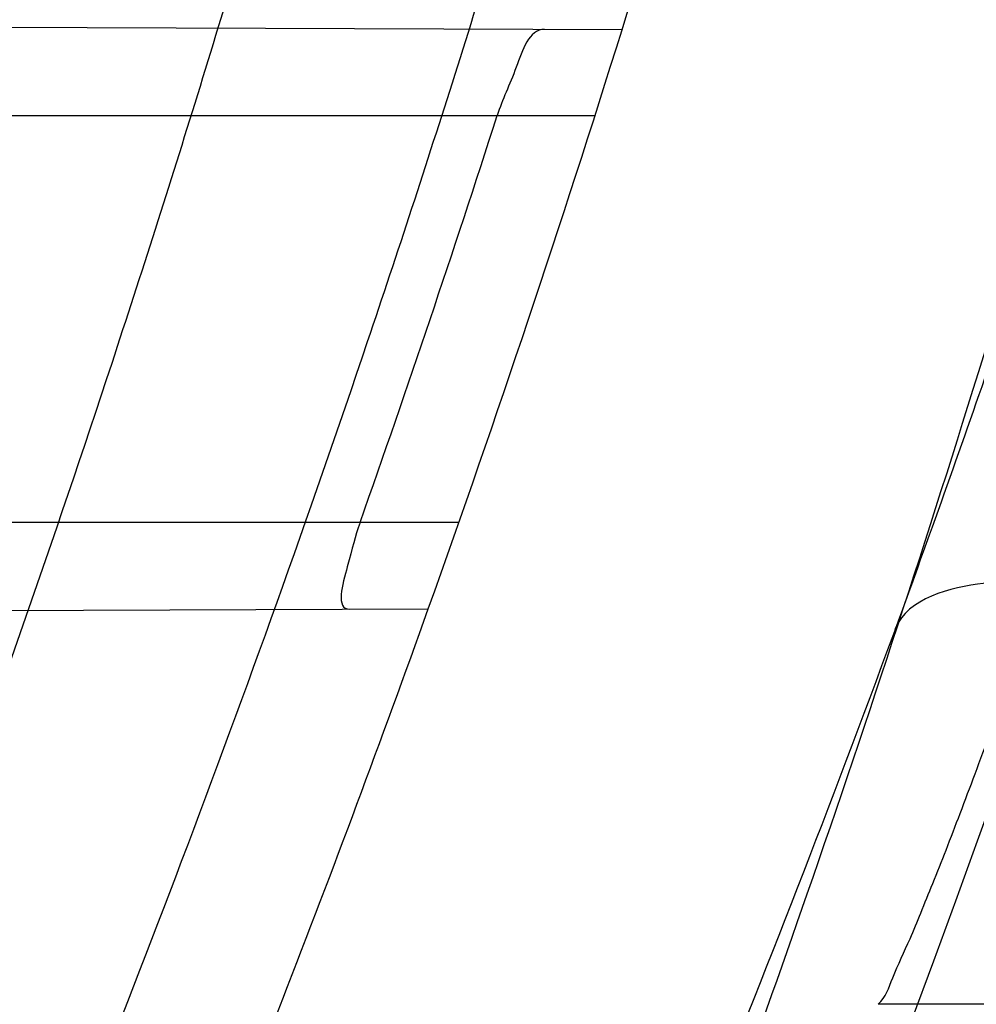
# Model space of a CAD drawing. Header units: millimetres. Extents: x 0 to 297, y 0 to 210.
# Tile 37 of 256: x 141.7274 to 141.7592, y 90.6599 to 90.6925. Entities that reach past the tile are written whole.
import ezdxf

# ---------------------------------------------------------------- set-up
doc = ezdxf.new("R2010")
doc.units = ezdxf.units.MM
doc.header["$LTSCALE"] = 16.335
doc.layers.get('0').update_dxf_attribs({"linetype": 'CONTINUOUS'})
for name, color, linetype in [('01_GLOBAL', 7, 'CONTINUOUS'), ('INTFCLR_1', 7, 'CONTINUOUS'), ('INTFCLR_144815', 7, 'CONTINUOUS')]:
    doc.layers.add(name, color=color, linetype=linetype)

msp = doc.modelspace()

# ---------------------------------------------------------------- linework, layer by layer
at = {"color": 7, "linetype": 'Continuous'}
msp.add_circle((142.5788034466, 92.2083412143), 3.42, dxfattribs=at)
at = {"color": 9, "linetype": 'Continuous'}
msp.add_arc((142.5788034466, 92.2083412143), 3.3761688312, 182.9674534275, 267.0325465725, dxfattribs=at)
at = {"layer": '01_GLOBAL', "color": 7, "linetype": 'Continuous'}
msp.add_circle((142.5788034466, 92.2083412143), 3.465, dxfattribs=at)
at = {"layer": 'INTFCLR_1', "color": 9, "linetype": 'Continuous'}
for p, q in [((141.7474021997, 90.69218553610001), (141.7156813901, 90.69229626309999)), ((141.7137629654, 90.68933959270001), (141.7465044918, 90.68933959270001)), ((141.7419872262, 90.6758395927), (141.7089004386, 90.6758395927)), ((141.7087014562, 90.67285855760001), (141.740971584, 90.67297120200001))]:
    msp.add_line(p, q, dxfattribs=at)
at = {"layer": 'INTFCLR_1', "color": 6, "linetype": 'Continuous'}
for centre, radius, start, end in [((141.273551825, 90.84008959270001), 0.5431065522, 270, 90.00000002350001), ((141.273551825, 90.84008959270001), 0.5161422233, 270, 90.00000002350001), ((141.273551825, 90.84008959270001), 0.4963968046, 340.3263098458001, 342.6651652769), ((141.2739801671, 90.8400813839), 0.4928952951, 340.5357626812, 342.1919403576)]:
    msp.add_arc(centre, radius, start, end, dxfattribs=at)
at = {"layer": 'INTFCLR_1', "color": 9, "linetype": 'Continuous'}
for start, end in [(342.6651652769, 345.7642015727), (337.139241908, 340.3263098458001)]:
    msp.add_arc((141.273551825, 90.84008959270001), 0.4963968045, start, end, dxfattribs=at)
for points, knots in [([(141.7564146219, 90.67214758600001), (141.7574831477, 90.6750551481), (141.7595771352, 90.68092625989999), (141.7635668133, 90.69283277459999), (141.7700402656, 90.7142045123), (141.7760428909, 90.73928884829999), (141.7800065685, 90.7617077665), (141.7816728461, 90.7731553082), (141.7825328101, 90.7797764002), (141.7845176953, 90.7963988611), (141.7865801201, 90.82480135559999), (141.786249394, 90.85831129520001), (141.7846909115, 90.8800272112), (141.783710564, 90.8900544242), (141.7829887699, 90.8967234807), (141.7807586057, 90.9147232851), (141.7756949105, 90.94354598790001), (141.7683980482, 90.97168599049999), (141.7631787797, 90.98838778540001), (141.7612158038, 90.9943618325), (141.7582294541, 91.0031618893), (141.7514922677, 91.0215597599), (141.7398577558, 91.04856209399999), (141.7266081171, 91.07407256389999), (141.7173713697, 91.0897744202), (141.7130543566, 91.096763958), (141.7101864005, 91.1013200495), (141.7024300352, 91.1133026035), (141.6894327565, 91.1316928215), (141.6713790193, 91.1540805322), (141.6560874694, 91.1708617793), (141.64540551, 91.18158825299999), (141.6394993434, 91.18726746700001), (141.6313044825, 91.1949266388), (141.6198341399, 91.2049554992), (141.6074179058, 91.2146860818), (141.5999877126, 91.21997005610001), (141.5969902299, 91.2219990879), (141.595231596, 91.2231656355), (141.5931919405, 91.2244765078), (141.5909359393, 91.2258549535), (141.5889565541, 91.22699033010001), (141.587260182, 91.2278794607), (141.5858677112, 91.2285262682), (141.5847587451, 91.228921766), (141.5839916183, 91.22910084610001), (141.5833474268, 91.229003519), (141.5832219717, 91.22839726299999), (141.5835311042, 91.22772715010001), (141.5840679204, 91.2267985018), (141.5849352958, 91.22562953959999), (141.5860911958, 91.2242042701), (141.587545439, 91.22253261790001), (141.5892822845, 91.2206136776), (141.5909074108, 91.2188652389), (141.5923395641, 91.21734229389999), (141.5948337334, 91.21470682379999), (141.5989725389, 91.2103803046), (141.6073909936, 91.20154652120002), (141.6165855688, 91.19163585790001), (141.6249614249, 91.18216354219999), (141.6301387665, 91.17614023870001), (141.6384641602, 91.1662523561), (141.6512098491, 91.1502285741), (141.6679191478, 91.126915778), (141.680013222, 91.107884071), (141.6879313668, 91.094337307), (141.6933038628, 91.08480936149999), (141.702572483, 91.0674180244), (141.7149508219, 91.0411554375), (141.7234902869, 91.0192594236), (141.7274621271, 91.00790684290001)], [0, 0, 0, 0, 0.0103790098, 0.0208837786, 0.0420711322, 0.08518383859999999, 0.1071959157, 0.1183352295, 0.1239409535, 0.1295662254, 0.1744257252, 0.2192335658, 0.2417179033, 0.2473538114, 0.2529901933, 0.2641930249, 0.3081221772, 0.3509242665, 0.3614865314, 0.3667493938, 0.3719931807, 0.3926229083, 0.4323809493, 0.4704125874, 0.488853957, 0.4934075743, 0.4979380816, 0.506891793, 0.541232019, 0.5733300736, 0.6031972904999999, 0.6172524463, 0.624045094, 0.6306497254, 0.6548348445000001, 0.6750681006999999, 0.6834748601, 0.6853777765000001, 0.68719583, 0.6905456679, 0.6935010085, 0.6960526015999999, 0.698191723, 0.6999112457, 0.7012080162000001, 0.7020916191, 0.7026257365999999, 0.703100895, 0.7038825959, 0.7050751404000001, 0.7066972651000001, 0.7087491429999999, 0.7112254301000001, 0.7141189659, 0.7174213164, 0.7192231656, 0.7211235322, 0.729579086, 0.7392841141, 0.7620097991, 0.7748694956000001, 0.7816475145, 0.7886215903, 0.818178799, 0.8502213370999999, 0.88468242, 0.8936821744, 0.9027945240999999, 0.9213302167, 0.9597016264, 1, 1, 1, 1]), ([(141.589474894, 91.22708959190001), (141.5901302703, 91.2270894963), (141.5934664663, 91.2257697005), (141.5972968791, 91.2235292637), (141.6010154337, 91.2211904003), (141.6028021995, 91.2200263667), (141.6058484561, 91.21800314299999), (141.6133970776, 91.21273816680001), (141.6260174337, 91.20304741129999), (141.6376862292, 91.1930563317), (141.6460232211, 91.1854269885), (141.6520280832, 91.1797738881), (141.6628847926, 91.1691018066), (141.6784293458, 91.15240674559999), (141.6967876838, 91.1301309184), (141.7100118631, 91.1118246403), (141.7179037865, 91.099896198), (141.7208202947, 91.09536318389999), (141.7252087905, 91.0884116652), (141.734595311, 91.0728013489), (141.748064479, 91.04743455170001), (141.7598995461, 91.0205684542), (141.766753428, 91.0022608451), (141.7697904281, 90.99350690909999), (141.7717861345, 90.9875658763), (141.7770905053, 90.9709626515), (141.7845086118, 90.94298471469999), (141.7896594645, 90.91431187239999), (141.7919274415, 90.89640779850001), (141.7926613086, 90.8897756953), (141.793657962, 90.87980496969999), (141.795242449, 90.8582113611), (141.7955788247, 90.82488434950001), (141.7934815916, 90.79663997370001), (141.7914638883, 90.7801127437), (141.7905895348, 90.7735282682), (141.788895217, 90.7621430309), (141.7848639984, 90.73984187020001), (141.7787596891, 90.71489416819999), (141.7721799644, 90.6936469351), (141.768123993, 90.6818069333), (141.7659952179, 90.6759685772), (141.7649089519, 90.6730772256)], [0, 0, 0, 0, 0.0031306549, 0.0166311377, 0.0214593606, 0.0240790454, 0.0268205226, 0.0389267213, 0.0680356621, 0.1027866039, 0.1122691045, 0.1220183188, 0.1421809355, 0.1849822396, 0.2309158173, 0.2799873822, 0.2927706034, 0.2992370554, 0.3057353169, 0.3320403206, 0.3862319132, 0.4428084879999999, 0.4721383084, 0.4795908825, 0.487069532, 0.5020757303, 0.5628487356, 0.6251729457, 0.6410612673, 0.6490543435, 0.6570463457, 0.6889269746, 0.7524526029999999, 0.8160592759, 0.8240370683, 0.8319876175, 0.8477879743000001, 0.8790177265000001, 0.9402188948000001, 0.970317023, 0.9852457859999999, 1, 1, 1, 1]), ([(141.7274621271, 91.00790684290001), (141.7315912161, 90.9961048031), (141.7390893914, 90.97185256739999), (141.7462276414, 90.94067982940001), (141.7497519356, 90.91986040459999), (141.7511690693, 90.91003879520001), (141.7520562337, 90.903430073), (141.7542266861, 90.88522496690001), (141.7563129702, 90.8552042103), (141.7560193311, 90.8250769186), (141.75492511, 90.80665849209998), (141.7544248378, 90.79993719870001), (141.7535799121, 90.7899339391), (141.7512498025, 90.76863348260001), (141.7458257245, 90.73651859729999), (141.7391945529, 90.7098498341), (141.7346932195, 90.69454437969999), (141.7328673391, 90.6885424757), (141.7295794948, 90.67824709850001), (141.7226337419, 90.6583743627), (141.7115361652, 90.63128552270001), (141.7001192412, 90.60802526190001), (141.6927555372, 90.5944485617), (141.6900841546, 90.589659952), (141.6861147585, 90.582673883), (141.6775648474, 90.56827510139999), (141.6639972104, 90.5475548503), (141.6473654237, 90.5249373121), (141.6353721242, 90.510182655), (141.6284582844, 90.5020841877), (141.6258517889, 90.4990615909), (141.6214530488, 90.49403413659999), (141.6133270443, 90.48498786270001), (141.6044845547, 90.4755649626), (141.5965053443, 90.4672222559), (141.5917239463, 90.4622035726), (141.5879282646, 90.458105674), (141.5854794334, 90.455268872), (141.5841304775, 90.4534756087), (141.5835709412, 90.4525240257), (141.5832318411, 90.4518413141), (141.5833749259, 90.4509528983), (141.5852684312, 90.45133920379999), (141.5873513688, 90.45233756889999), (141.5911230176, 90.4543766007), (141.5947207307, 90.45666834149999), (141.5976748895, 90.4586369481), (141.5995705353, 90.45994039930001), (141.602756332, 90.46217006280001), (141.6078515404, 90.4659004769), (141.6149715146, 90.47143524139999), (141.62561538, 90.4801941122), (141.6351418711, 90.48873792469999), (141.6434777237, 90.4967321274), (141.649452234, 90.502628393), (141.6602195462, 90.51373015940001), (141.6755659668, 90.5310421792), (141.6935858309, 90.5540599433), (141.7064887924, 90.5729162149), (141.7141583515, 90.5851797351), (141.7169899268, 90.589838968), (141.721250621, 90.59698783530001), (141.7303494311, 90.61303956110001), (141.743335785, 90.63909440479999), (141.7522698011, 90.66086912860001), (141.7564146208, 90.6721475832)], [0, 0, 0, 0, 0.0419354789, 0.08505031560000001, 0.1071497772, 0.1127379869, 0.1183317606, 0.1295131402, 0.1742263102, 0.2191466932, 0.230445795, 0.2361065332, 0.241751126, 0.2641147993, 0.3079545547, 0.3508736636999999, 0.3561840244, 0.3614616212, 0.3719139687, 0.3924297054, 0.4320526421, 0.4700131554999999, 0.4792642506, 0.483852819, 0.4884035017, 0.5062126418, 0.5400088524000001, 0.5714206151, 0.6003317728, 0.6037560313, 0.6071340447, 0.6137178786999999, 0.6261602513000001, 0.6479155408, 0.6570536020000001, 0.6648783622, 0.6711643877, 0.6757843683, 0.6774462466, 0.6786751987, 0.6794900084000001, 0.6799813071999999, 0.6813020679, 0.6842478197, 0.6888651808, 0.6950795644, 0.6987591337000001, 0.70073729, 0.7027989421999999, 0.7117993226, 0.7219139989, 0.7330405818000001, 0.7580265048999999, 0.7648041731, 0.7717766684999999, 0.7861782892, 0.816667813, 0.8493175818, 0.8841610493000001, 0.8932352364, 0.8978283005, 0.9024468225, 0.9211469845, 0.9596997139, 1, 1, 1, 1]), ([(141.5894748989, 90.4530895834), (141.5892979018, 90.4530896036), (141.5888645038, 90.453175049), (141.5888868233, 90.45395412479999), (141.5893505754, 90.4547556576), (141.5901524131, 90.4559470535), (141.5913747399, 90.4574296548), (141.5929802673, 90.4592514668), (141.5949656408, 90.4613878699), (141.5971947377, 90.4637206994), (141.5996190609, 90.4662163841), (141.6031782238, 90.46985252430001), (141.6105296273, 90.4773399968), (141.6195432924, 90.486704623), (141.6278287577, 90.4956995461), (141.6323134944, 90.500698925), (141.6349707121, 90.50370456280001), (141.642015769, 90.5117541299), (141.6542358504, 90.5264206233), (141.6711890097, 90.54891642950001), (141.6850238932, 90.56953556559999), (141.6937443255, 90.58386952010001), (141.6977917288, 90.5908225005), (141.7005148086, 90.5955870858), (141.7080176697, 90.6090898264), (141.7196527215, 90.63222718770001), (141.7309710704, 90.65919529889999), (141.7380553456, 90.6789827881), (141.7414080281, 90.689232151), (141.74326968, 90.6952065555), (141.7478571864, 90.7104352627), (141.754617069, 90.7369742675), (141.7601493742, 90.7689508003), (141.7625257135, 90.7901596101), (141.7633872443, 90.80011831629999), (141.7638973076, 90.8068091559), (141.7650129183, 90.8251434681), (141.7653124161, 90.8551382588), (141.7631848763, 90.8850242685), (141.7609722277, 90.9031442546), (141.7600677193, 90.9097228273), (141.758622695, 90.9195008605), (141.7550282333, 90.9402318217), (141.7477475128, 90.9712699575), (141.7401050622, 90.9953997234), (141.7358975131, 91.00714062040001)], [0, 0, 0, 0, 0.0008731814, 0.0017184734, 0.0032338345, 0.0055641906, 0.008732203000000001, 0.0127298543, 0.0175349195, 0.0231216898, 0.028646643, 0.0346996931, 0.0482229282, 0.0804128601, 0.09881585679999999, 0.1085510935, 0.1135452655, 0.1186072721, 0.1613234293, 0.207686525, 0.2575125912, 0.2837456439, 0.2904463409, 0.297201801, 0.3108185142, 0.3666506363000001, 0.4248611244, 0.4549770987, 0.470314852, 0.4780577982, 0.4858479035, 0.548777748, 0.6130125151, 0.6457681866, 0.6540348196, 0.6623247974, 0.6788712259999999, 0.7446474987, 0.8101274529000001, 0.8265054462, 0.8346996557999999, 0.8428862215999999, 0.8752668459, 0.9384715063, 1, 1, 1, 1]), ([(141.7649089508, 90.6730772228), (141.7639430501, 90.6733658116), (141.7620128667, 90.67377112), (141.7591807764, 90.6740065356), (141.7566812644, 90.67319191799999), (141.7564146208, 90.6721475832)], [0, 0, 0, 0, 0.3355939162, 0.6411874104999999, 1, 1, 1, 1]), ([(141.7649089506, 90.6730772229), (141.7606921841, 90.6618533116), (141.7516012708, 90.6401818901), (141.7383996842, 90.6142741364), (141.729153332, 90.5983162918), (141.7248221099, 90.59120649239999), (141.7219426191, 90.5865709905), (141.7141390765, 90.5743632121), (141.7010108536, 90.5555935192), (141.682686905, 90.5326915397), (141.6670865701, 90.5154692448), (141.6561431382, 90.5044244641), (141.6500687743, 90.4985557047), (141.641588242, 90.49059314), (141.6318993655, 90.48208461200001), (141.6210804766, 90.47336316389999), (141.6138416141, 90.46784859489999), (141.6086624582, 90.4641311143), (141.6054252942, 90.4619084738), (141.6034970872, 90.4606082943), (141.6005042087, 90.4586453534), (141.596782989, 90.4563489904), (141.5933015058, 90.45442830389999), (141.5910052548, 90.45342592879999), (141.589904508, 90.45308953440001), (141.5894748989, 90.4530895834)], [0, 0, 0, 0, 0.1254315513, 0.2455803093, 0.303919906, 0.3183349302, 0.3326730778, 0.3610075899, 0.4699051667, 0.5720939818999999, 0.66765685, 0.7128428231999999, 0.7347306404, 0.7560139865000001, 0.8345380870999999, 0.8695395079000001, 0.9013775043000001, 0.9297258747, 0.9362221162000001, 0.9424563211, 0.9540556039, 0.9736565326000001, 0.9882336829, 0.9955056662, 1, 1, 1, 1])]:
    msp.add_open_spline(points, degree=3, knots=knots, dxfattribs=at)
at = {"layer": 'INTFCLR_1', "color": 6, "linetype": 'Continuous'}
for points, knots in [([(141.6277114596, 91.22708959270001), (141.62722335, 91.22708959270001), (141.6272941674, 91.2251154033), (141.6286240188, 91.2237135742), (141.6303773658, 91.2209404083), (141.6330579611, 91.2176754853), (141.636536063, 91.21338186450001), (141.6409148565, 91.2081556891), (141.6460561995, 91.2020006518), (141.6515635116, 91.19533394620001), (141.6570035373, 91.1886267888), (141.6620669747, 91.18224014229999), (141.6667156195, 91.1762455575), (141.6709428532, 91.17066993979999), (141.6747632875, 91.16552206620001), (141.678203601, 91.1607902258), (141.6812975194, 91.15645408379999), (141.684076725, 91.1524886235), (141.6865629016, 91.14888322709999), (141.6887839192, 91.1456142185), (141.6907670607, 91.14265455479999), (141.6925435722, 91.139969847), (141.6941233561, 91.1375556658), (141.6955259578, 91.1353899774), (141.6967707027, 91.1334503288), (141.6978866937, 91.13169669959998), (141.6988796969, 91.1301244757), (141.6997620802, 91.12871811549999), (141.7005836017, 91.12740101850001), (141.7014128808, 91.12606327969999), (141.7023097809, 91.1246072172), (141.7032931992, 91.12299941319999), (141.7043734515, 91.121219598), (141.7055619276, 91.1192446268), (141.706875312, 91.1170411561), (141.7083246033, 91.11458304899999), (141.7099237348, 91.11183694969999), (141.7116817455, 91.10877663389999), (141.7136163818, 91.10535704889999), (141.7157436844, 91.1015316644), (141.7180830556, 91.0972414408), (141.7206593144, 91.0924115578), (141.7234900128, 91.0869698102), (141.726590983, 91.0808326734), (141.7299816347, 91.0738979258), (141.7336899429, 91.06602274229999), (141.7377398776, 91.05703497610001), (141.7421529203, 91.0467148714), (141.7469453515, 91.0347982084), (141.7521299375, 91.02090744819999), (141.7576364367, 91.0047235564), (141.7631009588, 90.9866925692), (141.7681397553, 90.9675743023), (141.7724835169, 90.948235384), (141.7760959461, 90.928843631), (141.7789762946, 90.9094758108), (141.7811396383, 90.8901288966), (141.78259316, 90.8708485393), (141.7833500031, 90.85161596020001), (141.7834187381, 90.8324615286), (141.782807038, 90.8133676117), (141.7815194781, 90.7943366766), (141.7795595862, 90.7753839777), (141.7769236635, 90.75647136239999), (141.7736112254, 90.7376240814), (141.7696058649, 90.7188012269), (141.7649044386, 90.700026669), (141.7595680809, 90.6815608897), (141.7539109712, 90.6643011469), (141.7483372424, 90.6489785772), (141.7431614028, 90.6358921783), (141.7384031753, 90.6246472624), (141.7340415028, 90.6149110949), (141.7300563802, 90.60642995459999), (141.7264192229, 90.5989959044), (141.7231040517, 90.5924542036), (141.7200858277, 90.5866790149), (141.7173473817, 90.581575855), (141.7148681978, 90.57706222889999), (141.7126227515, 90.5730569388), (141.7105887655, 90.5694929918), (141.7087453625, 90.56631374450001), (141.7070795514, 90.563481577), (141.705579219, 90.560962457), (141.7042282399, 90.55871863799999), (141.7030062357, 90.55670860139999), (141.701896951, 90.554899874), (141.7008702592, 90.5532389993), (141.6998448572, 90.5515926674), (141.698741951, 90.54983502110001), (141.697495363, 90.547864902), (141.6960930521, 90.5456696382), (141.6945138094, 90.5432229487), (141.6927331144, 90.5404962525), (141.6907308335, 90.5374685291), (141.6884841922, 90.5341192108), (141.6859642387, 90.5304209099), (141.6831423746, 90.52634758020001), (141.6799866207, 90.5218758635), (141.6764721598, 90.51699345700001), (141.6725652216, 90.5116795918), (141.668231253, 90.50591584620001), (141.6634587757, 90.49971750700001), (141.6582464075, 90.493104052), (141.6526341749, 90.48615232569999), (141.646910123, 90.4792048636), (141.6415439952, 90.4727739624), (141.6369559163, 90.4673043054), (141.633315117, 90.4628207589), (141.6305101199, 90.4594209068), (141.6286771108, 90.45653647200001), (141.6273060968, 90.45510292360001), (141.6272194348, 90.45308959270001), (141.6277114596, 90.45308959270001)], [0, 0, 0, 0, 0.0017146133, 0.0041239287, 0.0077631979, 0.0127375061, 0.019147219, 0.0271011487, 0.0367138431, 0.0473099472, 0.0574795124, 0.0670486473, 0.07593967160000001, 0.0841262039, 0.0916267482, 0.0984583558, 0.1046766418, 0.1103381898, 0.1154683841, 0.1200606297, 0.1242209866, 0.1279830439, 0.1313690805, 0.1343557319, 0.1370466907, 0.1394649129, 0.141657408, 0.1435788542, 0.1452969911, 0.147110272, 0.1491076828, 0.1513042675, 0.1537308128, 0.1564212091, 0.1594011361, 0.1627417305, 0.1664450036, 0.1705638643, 0.1751393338, 0.1802462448, 0.1859394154, 0.1923045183, 0.1994748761, 0.2074861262, 0.2164579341, 0.2265900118, 0.2380620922, 0.2510852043, 0.2660147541, 0.2831767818, 0.3031618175, 0.3260557, 0.3493456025, 0.3725974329, 0.3956655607, 0.4186206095, 0.4413650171, 0.4640353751, 0.4865253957, 0.5089623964, 0.531306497, 0.5536180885, 0.5759523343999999, 0.598223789, 0.6206818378, 0.6431588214, 0.6658101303, 0.6886542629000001, 0.710664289, 0.7296002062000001, 0.7459208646, 0.7600932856, 0.7724882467, 0.7833944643, 0.793008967, 0.8015592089, 0.8091555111, 0.8158987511, 0.8219029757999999, 0.8272448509, 0.832028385, 0.8363175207, 0.8401542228, 0.8435703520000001, 0.8466171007, 0.8493545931, 0.8518335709, 0.8540704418, 0.8562135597, 0.8586467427, 0.8613594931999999, 0.864403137, 0.8677972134, 0.87158895, 0.8758429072, 0.8805481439, 0.8857559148, 0.8915631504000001, 0.8979547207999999, 0.9049814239, 0.9126947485, 0.9211229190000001, 0.9303127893, 0.9401736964, 0.9507020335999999, 0.9616958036, 0.9717974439, 0.9801138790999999, 0.9868020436, 0.9920080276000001, 0.9957951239, 0.9982716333, 1, 1, 1, 1]), ([(141.6277114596, 90.45308959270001), (141.628171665, 90.45308959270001), (141.6293857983, 90.4535584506), (141.6315047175, 90.4546851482), (141.6344755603, 90.4566024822), (141.6382959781, 90.45932618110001), (141.6430293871, 90.46297042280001), (141.6486619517, 90.46758769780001), (141.6548706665, 90.47298156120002), (141.6611699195, 90.47874448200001), (141.6671157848, 90.4844418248), (141.6725640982, 90.4898702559), (141.6775235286, 90.49499331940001), (141.6820174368, 90.4997851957), (141.6860792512, 90.50424019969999), (141.6897364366, 90.50835687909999), (141.6930192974, 90.51213812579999), (141.695970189, 90.5156093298), (141.6986132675, 90.51877794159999), (141.7009775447, 90.5216603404), (141.7030883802, 90.5242738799), (141.7049778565, 90.526646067), (141.7066938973, 90.528827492), (141.7083843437, 90.53100071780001), (141.7101852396, 90.53334413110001), (141.7120971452, 90.53586602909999), (141.7139888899, 90.53839686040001), (141.7158471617, 90.5409158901), (141.7177807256, 90.5435730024), (141.719921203, 90.54655873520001), (141.7223135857, 90.5499520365), (141.7249869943, 90.55381783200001), (141.7279695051, 90.558226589), (141.7312859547, 90.56325135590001), (141.7349620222, 90.56898214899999), (141.739037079, 90.5755449), (141.7435494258, 90.58308452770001), (141.7485344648, 90.591778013), (141.7540294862, 90.6018595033), (141.760066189, 90.61360340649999), (141.766684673, 90.62742065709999), (141.7737557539, 90.64350792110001), (141.780825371, 90.6613597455), (141.7874356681, 90.68018148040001), (141.7933066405, 90.6992600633), (141.7983875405, 90.71840914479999), (141.8026952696, 90.7376081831), (141.8062277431, 90.7567556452), (141.8090134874, 90.77590353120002), (141.811058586, 90.7949702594), (141.8123825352, 90.81398619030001), (141.8129971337, 90.83293247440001), (141.8129122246, 90.8518123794), (141.8121342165, 90.87063713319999), (141.8106673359, 90.8893947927), (141.8085112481, 90.9080934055), (141.8056642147, 90.9267302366), (141.8021262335, 90.9452767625), (141.7978831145, 90.9637745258), (141.7929277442, 90.9822003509), (141.7872355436, 91.0005755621), (141.7808222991, 91.0188067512), (141.7739442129, 91.03620618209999), (141.7670434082, 91.0519657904), (141.7605810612, 91.0655293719), (141.7546880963, 91.07706645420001), (141.7493295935, 91.08696962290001), (141.7444701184, 91.0955139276), (141.7400702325, 91.1029297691), (141.7360941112, 91.1093927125), (141.7325006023, 91.1150506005), (141.7292596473, 91.12001098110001), (141.726339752, 91.12437206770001), (141.7237187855, 91.128203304), (141.7213647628, 91.13157857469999), (141.7192605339, 91.1345456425), (141.717372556, 91.1371689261), (141.7156764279, 91.13949490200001), (141.7140548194, 91.1416921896), (141.7123690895, 91.1439503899), (141.7105117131, 91.1464071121), (141.7085985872, 91.1489024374), (141.7066793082, 91.1513715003), (141.7047357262, 91.15383994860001), (141.7026024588, 91.1565116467), (141.7002196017, 91.15944934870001), (141.69755058, 91.1626834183), (141.6945697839, 91.1662275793), (141.6912418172, 91.1701004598), (141.6875371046, 91.1743119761), (141.6834171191, 91.178874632), (141.6788518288, 91.1837864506), (141.6738154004, 91.18903530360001), (141.6682758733, 91.1946010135), (141.6622344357, 91.2004349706), (141.6557918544, 91.2063757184), (141.6493931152, 91.21197413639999), (141.6435362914, 91.2168073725), (141.6386043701, 91.22062540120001), (141.6346411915, 91.223465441), (141.6315795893, 91.22545094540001), (141.6294126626, 91.22660901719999), (141.6281767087, 91.22708959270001), (141.6277114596, 91.22708959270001)], [0, 0, 0, 0, 0.0015510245, 0.0042404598, 0.008161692, 0.0134191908, 0.0200669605, 0.0282845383, 0.0379646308, 0.04778133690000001, 0.0570562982, 0.0657163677, 0.0737008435, 0.0810864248, 0.08785639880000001, 0.09401872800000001, 0.09964461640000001, 0.1047327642, 0.1093734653, 0.1135510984, 0.1172970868, 0.1206958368, 0.1237721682, 0.1266512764, 0.1299751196, 0.1337328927, 0.1373171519, 0.1406241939, 0.1442827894, 0.1483924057, 0.1530055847, 0.1582756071, 0.1642330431, 0.1709447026, 0.1785661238, 0.1871788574, 0.1969791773, 0.2081785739, 0.2209513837, 0.2356728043, 0.2526768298, 0.2725784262, 0.2948857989, 0.3173719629, 0.3397942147, 0.362144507, 0.3841260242, 0.4060931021, 0.4277499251, 0.4493238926, 0.4707068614, 0.4919794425, 0.5131973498, 0.5343237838, 0.5554641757, 0.5765947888, 0.5977467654, 0.6189899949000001, 0.6402145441, 0.6616941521, 0.6832817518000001, 0.7050322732, 0.7268136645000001, 0.7463228, 0.7630041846, 0.7774428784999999, 0.7899800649, 0.8009502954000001, 0.8105690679, 0.8190401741, 0.8265233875, 0.8331581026, 0.8390096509, 0.8442114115, 0.8488026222, 0.8528784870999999, 0.8564706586, 0.8596954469, 0.8625805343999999, 0.8656744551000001, 0.8691928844, 0.8729603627, 0.8762716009, 0.879732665, 0.8835489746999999, 0.8877941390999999, 0.8924809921, 0.8976810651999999, 0.9034017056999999, 0.9096904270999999, 0.916584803, 0.9241199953, 0.932290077, 0.9411002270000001, 0.9505839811, 0.960593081, 0.9706330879, 0.9792338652, 0.9861845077, 0.991642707, 0.9956806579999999, 0.9984319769, 1, 1, 1, 1]), ([(141.7448294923, 90.6921945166), (141.7443074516, 90.69219633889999), (141.7438682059, 90.6907315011), (141.7434345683, 90.68988595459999), (141.7432590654, 90.68933959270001)], [0, 0, 0, 0, 0.4763601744, 1, 1, 1, 1]), ([(141.7387063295, 90.6758395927), (141.7385362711, 90.6753584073), (141.7383822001, 90.674678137), (141.7378878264, 90.6729604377), (141.7383571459, 90.6729620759)], [0, 0, 0, 0, 0.5209404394, 1, 1, 1, 1])]:
    msp.add_open_spline(points, degree=3, knots=knots, dxfattribs=at)
at = {"layer": 'INTFCLR_144815', "color": 9, "linetype": 'Continuous'}
msp.add_line((141.7846434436, 90.6598525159), (141.755902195, 90.6598525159), dxfattribs=at)
at = {"layer": 'INTFCLR_144815', "color": 6, "linetype": 'Continuous'}
for radius in [0.5743020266, 0.5472855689]:
    msp.add_circle((141.273551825, 90.84008959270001), radius, dxfattribs=at)
for radius, start, end in [(0.7917112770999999, 313.9937911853, 154.5150993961), (0.7647112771, 312.9543589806, 154.5144414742), (0.73941501, 282.2440355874, 71.2863570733), (0.5834285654, 308.490992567, 51.50900743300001), (0.6104450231, 316.9838592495, 43.0161407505), (0.5760164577, 313.9992414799, 46.00075850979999)]:
    msp.add_arc((141.273551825, 90.84008959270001), radius, start, end, dxfattribs=at)
at = {"layer": 'INTFCLR_144815', "color": 9, "linetype": 'Continuous'}
for centre, radius, start, end in [((141.273551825, 90.84008959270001), 0.7345008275, 292.4997540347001, 54.0964566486), ((141.2735550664, 90.84009111), 0.6625959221, 292.4997540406, 54.09645665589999), ((141.2735749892, 90.84009512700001), 0.6513931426, 311.2505121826, 48.7494878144), ((141.2735518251, 90.84008959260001), 0.5937131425, 314.0862202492, 45.9137797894), ((141.273551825, 90.84008959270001), 0.5795156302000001, 313.8592910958, 46.1407088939), ((141.273551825, 90.84008959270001), 0.5757241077, 314.0319604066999, 45.9680396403)]:
    msp.add_arc(centre, radius, start, end, dxfattribs=at)
at = {"layer": 'INTFCLR_144815', "color": 6, "linetype": 'Continuous'}
for points, knots in [([(141.6746009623, 90.43958975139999), (141.6743294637, 90.43959473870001), (141.6739346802, 90.44051627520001), (141.6745467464, 90.4413356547), (141.6750158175, 90.4423304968), (141.6756162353, 90.44328992), (141.6763427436, 90.4444157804), (141.6772268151, 90.4456987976), (141.6782605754, 90.44714833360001), (141.6794495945, 90.44876833), (141.6807951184, 90.4505653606), (141.6822994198, 90.4525454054), (141.6839649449, 90.45471611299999), (141.6857956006, 90.45708743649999), (141.6877946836, 90.4596693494), (141.6899625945, 90.4624689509), (141.6922956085, 90.46548894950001), (141.6947877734, 90.46873001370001), (141.6974360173, 90.4721973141), (141.7002434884, 90.4759050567), (141.7032142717, 90.479869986), (141.7063442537, 90.4840993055), (141.7096232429, 90.48859288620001), (141.7130388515, 90.4933481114), (141.7165811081, 90.4983662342), (141.7202374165, 90.50364521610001), (141.7239937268, 90.50918105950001), (141.7278347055, 90.5149677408), (141.731743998, 90.52099726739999), (141.735704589, 90.5272598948), (141.7396991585, 90.53374437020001), (141.7437104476, 90.540438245), (141.7477216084, 90.5473282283), (141.7517165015, 90.5544005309), (141.7556799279, 90.56164117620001), (141.7595977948, 90.56903626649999), (141.7634572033, 90.57657217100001), (141.767246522, 90.5842357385), (141.7709553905, 90.5920144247), (141.7745746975, 90.5998964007), (141.7780965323, 90.60787062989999), (141.7815140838, 90.6159268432), (141.7848215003, 90.6240554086), (141.7880144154, 90.63224886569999), (141.7910827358, 90.6404831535), (141.7940232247, 90.64874868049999), (141.7968372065, 90.6570474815), (141.7995279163, 90.6653897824), (141.8020958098, 90.6737784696), (141.8045374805, 90.68220316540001), (141.8068514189, 90.6906590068), (141.8090350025, 90.6991353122), (141.811086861, 90.7076240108), (141.8130074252, 90.7161235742), (141.8147973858, 90.72463376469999), (141.8164574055, 90.7331545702), (141.8179878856, 90.74168503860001), (141.8193889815, 90.750222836), (141.8206608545, 90.75876512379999), (141.8218038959, 90.7673101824), (141.8228186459, 90.77585753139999), (141.8237055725, 90.7844065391), (141.8244651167, 90.7929567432), (141.8250976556, 90.80150752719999), (141.8256035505, 90.8100588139), (141.825983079, 90.8186102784), (141.8262364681, 90.8271620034), (141.8263638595, 90.8357137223), (141.8263653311, 90.8442655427), (141.8262408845, 90.8528172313), (141.825990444, 90.8613689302), (141.8256138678, 90.8699203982), (141.8251109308, 90.8784716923), (141.8244813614, 90.887022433), (141.8237248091, 90.89557247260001), (141.8228408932, 90.9041213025), (141.821829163, 90.912668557), (141.8206891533, 90.9212135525), (141.8194203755, 90.92975547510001), (141.8180223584, 90.9382932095), (141.8164946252, 90.9468255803), (141.8148367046, 90.9553513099), (141.8130483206, 90.963868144), (141.8111294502, 90.9723729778), (141.8090801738, 90.9808627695), (141.8069004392, 90.98933536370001), (141.8045900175, 90.9977893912), (141.8021489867, 91.00622242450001), (141.7995780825, 91.01463013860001), (141.7968786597, 91.02300697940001), (141.794052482, 91.0313470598), (141.7911015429, 91.0396447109), (141.7880284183, 91.0478935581), (141.7848363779, 91.0560864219), (141.7815294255, 91.0642154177), (141.7781123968, 91.07227190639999), (141.7745910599, 91.08024645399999), (141.7709722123, 91.0881288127), (141.7672637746, 91.0959079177), (141.7634748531, 91.1035719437), (141.7596157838, 91.11110838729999), (141.7556981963, 91.11850409), (141.7517349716, 91.12574544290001), (141.7477402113, 91.1328185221), (141.7437291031, 91.139709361), (141.7397177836, 91.14640416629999), (141.7357230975, 91.1528896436), (141.7317622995, 91.15915334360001), (141.7278527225, 91.165183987), (141.7240113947, 91.17097180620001), (141.7202546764, 91.17650879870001), (141.7165979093, 91.18178892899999), (141.7130551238, 91.18680822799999), (141.7096387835, 91.1915648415), (141.7063596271, 91.1960589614), (141.7032265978, 91.2002926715), (141.7002468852, 91.2042696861), (141.6974259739, 91.20799513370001), (141.6947677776, 91.2114752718), (141.6922747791, 91.2147172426), (141.689948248, 91.21772876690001), (141.6877884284, 91.2205179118), (141.6857947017, 91.2230929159), (141.6839658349, 91.225461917), (141.6823001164, 91.22763286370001), (141.6807955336, 91.2296132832), (141.6794499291, 91.23141037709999), (141.6782609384, 91.2330304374), (141.6772266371, 91.234480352), (141.6763438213, 91.235762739), (141.6756133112, 91.23689083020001), (141.6750243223, 91.237843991), (141.6745991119, 91.2386960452), (141.6741632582, 91.23944360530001), (141.6741898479, 91.240581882), (141.6746009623, 91.240589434)], [0, 0, 0, 0, 0.0009311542, 0.0023661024, 0.0034197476, 0.004708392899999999, 0.006238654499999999, 0.0080169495, 0.0100497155, 0.0123440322, 0.0149074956, 0.0177478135, 0.0208710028, 0.0242896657, 0.0280205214, 0.0320682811, 0.0364316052, 0.0411066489, 0.04608797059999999, 0.0513925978, 0.0570544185, 0.0630770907, 0.069434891, 0.0761294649, 0.08315356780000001, 0.09049758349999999, 0.0981493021, 0.1060937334, 0.1143137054, 0.1227901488, 0.1315025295, 0.1404294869, 0.1495493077, 0.1588404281, 0.1682819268, 0.1778537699, 0.1875370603, 0.197314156, 0.207168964, 0.217086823, 0.2270545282, 0.2370604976, 0.2470942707, 0.2571461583, 0.2672135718, 0.2772260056, 0.2872285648, 0.2972614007, 0.3072826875, 0.3173107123, 0.3273382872, 0.3373435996, 0.3473246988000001, 0.3572841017, 0.367223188, 0.3771444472, 0.387051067, 0.3969410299, 0.4068119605, 0.4166652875, 0.4265028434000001, 0.4363264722, 0.4461370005, 0.4559367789, 0.4657270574, 0.4755104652, 0.4852884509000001, 0.4950636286, 0.5048374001, 0.5146124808, 0.5243903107, 0.5341735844, 0.5439637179, 0.5537632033, 0.5635732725, 0.5733961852, 0.5832332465, 0.5930862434, 0.6029564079, 0.6128446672, 0.6227518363, 0.6326790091, 0.6426268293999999, 0.6525927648, 0.6625749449, 0.6725742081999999, 0.6825911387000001, 0.6926266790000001, 0.7026779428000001, 0.7127386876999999, 0.7228052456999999, 0.7328732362, 0.7429368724, 0.7529895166, 0.7630233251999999, 0.7730292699, 0.7829971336, 0.7929151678, 0.8027701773, 0.8125475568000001, 0.8222311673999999, 0.8318035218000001, 0.8412455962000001, 0.8505374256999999, 0.8596580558, 0.8685859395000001, 0.8772993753, 0.8857769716, 0.8939982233, 0.9019439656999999, 0.9095970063, 0.9169424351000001, 0.9239679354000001, 0.9306640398, 0.9370242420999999, 0.9430448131, 0.9487246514, 0.9540648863, 0.9590688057, 0.9637413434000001, 0.9680887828, 0.9721183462, 0.9758379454, 0.9792560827, 0.9823810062, 0.9852211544, 0.9877847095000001, 0.9900792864, 0.992112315, 0.993890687, 0.995421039, 0.9967097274, 0.9977633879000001, 0.9985900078, 1, 1, 1, 1]), ([(141.6876600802, 91.22708959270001), (141.6873876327, 91.22708959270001), (141.6869901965, 91.2261607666), (141.6875708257, 91.2253271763), (141.6880138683, 91.224310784), (141.6885845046, 91.22333053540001), (141.6892758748, 91.22218000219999), (141.6901180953, 91.2208688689), (141.6911032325, 91.2193879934), (141.6922361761, 91.21773389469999), (141.693517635, 91.2159004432), (141.6949495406, 91.213881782), (141.696533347, 91.21167127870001), (141.6982702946, 91.2092621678), (141.7001613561, 91.20664723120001), (141.702206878, 91.20381933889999), (141.7044067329, 91.2007711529), (141.7067598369, 91.1974957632), (141.7092643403, 91.193986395), (141.7119171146, 91.1902371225), (141.7147138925, 91.18624270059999), (141.7176489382, 91.1819990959), (141.7207150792, 91.1775035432), (141.7239035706, 91.17275489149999), (141.7272041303, 91.1677537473), (141.7306050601, 91.1625025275), (141.7340933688, 91.1570055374), (141.737654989, 91.1512689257), (141.7412750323, 91.1453005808), (141.7449380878, 91.1391099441), (141.7486285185, 91.1327077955), (141.7523307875, 91.12610594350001), (141.7560297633, 91.1193168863), (141.759710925, 91.11235358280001), (141.7633605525, 91.10522919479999), (141.7669658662, 91.0979568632), (141.7705151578, 91.0905494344), (141.7739978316, 91.08301930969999), (141.7774044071, 91.0753783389), (141.7807265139, 91.06763769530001), (141.7839568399, 91.0598078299), (141.7870890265, 91.0518985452), (141.7901177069, 91.0439187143), (141.7930382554, 91.0358767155), (141.7958469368, 91.02777984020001), (141.7985405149, 91.0196351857), (141.8011165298, 91.0114486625), (141.8035728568, 91.0032261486), (141.8059080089, 90.9949723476), (141.8081207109, 90.9866920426), (141.8102101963, 90.97838888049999), (141.8121758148, 90.9700666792), (141.814017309, 90.9617281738), (141.8157344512, 90.95337641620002), (141.8173273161, 90.9450134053), (141.8187959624, 90.93664150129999), (141.8201406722, 90.9282620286), (141.8213616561, 90.9198768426), (141.8224592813, 90.9114868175), (141.823433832, 90.90309336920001), (141.8242856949, 90.8946969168), (141.8250151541, 90.8862985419), (141.8256225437, 90.8778984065), (141.8261081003, 90.8694973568), (141.8264720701, 90.8610953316), (141.826714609, 90.8526929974), (141.8268358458, 90.84429018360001), (141.8268358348, 90.8358874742), (141.8267145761, 90.82748467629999), (141.8264720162, 90.8190823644), (141.8261080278, 90.8106804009), (141.8256224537, 90.8022794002), (141.8250150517, 90.79387936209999), (141.8242855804, 90.78548105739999), (141.823433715, 90.7770847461), (141.8224591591, 90.7686913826), (141.8213615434, 90.7603015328), (141.8201405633, 90.7519164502), (141.818795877, 90.7435371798), (141.8173272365, 90.7351653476), (141.8157344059, 90.7268025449), (141.8140172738, 90.71845084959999), (141.8121758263, 90.7101125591), (141.8102102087, 90.7017903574), (141.8081207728, 90.6934873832), (141.805908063, 90.68520703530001), (141.8035729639, 90.67695340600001), (141.801116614, 90.66873079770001), (141.7985406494, 90.6605444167), (141.7958470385, 90.6523996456), (141.7930384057, 90.6443028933), (141.7901178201, 90.636260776), (141.7870891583, 90.6282809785), (141.7839569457, 90.6203716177), (141.7807266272, 90.6125417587), (141.7774045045, 90.60480106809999), (141.7739979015, 90.5971600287), (141.7705152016, 90.5896298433), (141.7669658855, 90.582222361), (141.7633605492, 90.5749499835), (141.759710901, 90.567825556), (141.7560297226, 90.56086222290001), (141.7523307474, 90.55407316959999), (141.748628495, 90.5474713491), (141.7449380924, 90.54106924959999), (141.7412750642, 90.5348786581), (141.737655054, 90.528910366), (141.7340934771, 90.5231738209), (141.7306052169, 90.5176769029), (141.7272043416, 90.5124257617), (141.7239038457, 90.50742470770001), (141.7207154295, 90.50267616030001), (141.7176493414, 90.4981806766), (141.7147143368, 90.4939371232), (141.7119175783, 90.4899427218), (141.7092648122, 90.4861934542), (141.7067603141, 90.4826840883), (141.7044071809, 90.4794086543), (141.702207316, 90.4763604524), (141.700161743, 90.4735324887), (141.6982706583, 90.47091752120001), (141.6965336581, 90.4685083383), (141.6949498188, 90.466297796), (141.6935178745, 90.4642790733), (141.6922363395, 90.462445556), (141.691103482, 90.4607914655), (141.6901178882, 90.4593103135), (141.6892769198, 90.45799983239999), (141.6885816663, 90.4568471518), (141.6880221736, 90.45587298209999), (141.6876198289, 90.4550040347), (141.6872095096, 90.4542385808), (141.687244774, 90.45308959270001), (141.6876600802, 90.45308959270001)], [0, 0, 0, 0, 0.0009748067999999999, 0.0024843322, 0.0035889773, 0.0049377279, 0.0065370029, 0.0083930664, 0.0105121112, 0.0129009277, 0.0155662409, 0.0185155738, 0.0217561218, 0.0252958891, 0.029142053, 0.0333024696, 0.0377835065, 0.0425919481, 0.0477324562, 0.0532095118, 0.059024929, 0.0651792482, 0.071670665, 0.0784946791, 0.0856442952, 0.09310988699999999, 0.1008792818, 0.1089378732, 0.1172690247, 0.1258543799, 0.1346742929, 0.1437082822, 0.1529356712, 0.1623360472, 0.1718891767, 0.1815756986, 0.1913773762, 0.2012771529, 0.211259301, 0.2213094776, 0.2314148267, 0.2415638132, 0.2517458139, 0.2619526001, 0.2721754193, 0.2824085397, 0.2926450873, 0.3028812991, 0.3131119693, 0.3233349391, 0.3335463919, 0.3437455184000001, 0.3539296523, 0.3640990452, 0.3742517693, 0.3843890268, 0.3945097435, 0.4046157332, 0.4147062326, 0.4247836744, 0.4348478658, 0.4449015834, 0.4549448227, 0.4649806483, 0.4750093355, 0.4850340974, 0.4950553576, 0.5050763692, 0.5150976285, 0.5251223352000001, 0.5351510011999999, 0.5451866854, 0.5552299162, 0.5652834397, 0.5753475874, 0.5854247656, 0.5955152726, 0.6056208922, 0.6157416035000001, 0.6258785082, 0.6360313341, 0.6462002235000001, 0.6563845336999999, 0.6665832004, 0.6767949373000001, 0.6870173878, 0.6972484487, 0.7074841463, 0.7177211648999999, 0.7279537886, 0.7381770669, 0.7483834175, 0.7585658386, 0.7687147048, 0.7788200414, 0.7888703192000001, 0.7988525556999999, 0.8087524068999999, 0.8185541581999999, 0.8282407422, 0.8377939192, 0.8471943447, 0.8564217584, 0.8654556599, 0.8742755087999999, 0.8828608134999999, 0.8911918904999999, 0.8992503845, 0.907019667, 0.9144851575, 0.9216346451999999, 0.9284584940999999, 0.9349497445, 0.9411040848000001, 0.9469194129, 0.9523964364, 0.9575370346, 0.9623454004, 0.9668266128, 0.9709869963, 0.9748333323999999, 0.9783730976, 0.9816137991, 0.9845631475, 0.9872286, 0.9896174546, 0.9917366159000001, 0.9935927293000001, 0.995192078, 0.9965408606, 0.9976455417, 0.9985140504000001, 1, 1, 1, 1]), ([(141.7908088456, 90.84008959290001), (141.7908088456, 90.8347762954), (141.7906525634, 90.8241438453), (141.7899491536, 90.80819781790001), (141.7887751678, 90.792251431), (141.7871271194, 90.776305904), (141.7850015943, 90.7603638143), (141.7823948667, 90.74442991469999), (141.7793016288, 90.72851142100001), (141.7757175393, 90.7126188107), (141.7716413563, 90.69676642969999), (141.7670698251, 90.680975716), (141.7620073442, 90.66527174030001), (141.7564585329, 90.64968729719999), (141.7504384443, 90.6342639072), (141.7439673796, 90.6190510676), (141.7370796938, 90.6041105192), (141.7298227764, 90.5895143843), (141.7222605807, 90.5753482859), (141.7144767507, 90.56170595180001), (141.7065733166, 90.54868759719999), (141.6986695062, 90.5363951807), (141.6908948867, 90.52492250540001), (141.6833811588, 90.5143467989), (141.6762501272, 90.5047200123), (141.6696044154, 90.4960626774), (141.6635210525, 90.4883676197), (141.6580483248, 90.4816035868), (141.6532152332, 90.4757176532), (141.649021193, 90.4706547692), (141.6454650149, 90.4663430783), (141.6425175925, 90.4627414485), (141.6401862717, 90.4597543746), (141.6383808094, 90.4574452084), (141.6372501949, 90.4555080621), (141.6363191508, 90.4544341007), (141.6364430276, 90.45308959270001), (141.6367999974, 90.45308959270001)], [0, 0, 0, 0, 0.0373969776, 0.0748305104, 0.1123278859, 0.1499208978, 0.1876426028, 0.2255106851, 0.2635438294, 0.3017616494, 0.3401610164, 0.3787310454, 0.4174490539, 0.4562752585, 0.4951477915, 0.5339633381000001, 0.5726158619, 0.6109244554, 0.6486768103, 0.6856239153, 0.7214601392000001, 0.7558561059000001, 0.7884730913, 0.8189949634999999, 0.8471589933, 0.8727898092, 0.8958085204, 0.9161981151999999, 0.9340282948, 0.9494114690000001, 0.9624736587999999, 0.9733586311, 0.9821878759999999, 0.9890812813, 0.9941468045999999, 0.9974875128, 1, 1, 1, 1]), ([(141.6617698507, 90.43958975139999), (141.6615040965, 90.4395945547), (141.6610997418, 90.4404830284), (141.6617182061, 90.44128424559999), (141.6621863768, 90.4422460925), (141.6627882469, 90.44317635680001), (141.6635160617, 90.44426775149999), (141.6644022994, 90.44551214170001), (141.6654390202, 90.4469186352), (141.6666320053, 90.4484912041), (141.6679824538, 90.45023614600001), (141.669492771, 90.4521593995), (141.6711648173, 90.4542676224), (141.6730004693, 90.45656791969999), (141.6750016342, 90.4590682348), (141.6771699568, 90.4617769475), (141.6795068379, 90.4647030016), (141.6820130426, 90.46785547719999), (141.6846888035, 90.4712437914), (141.6875331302, 90.47487687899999), (141.6905433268, 90.4787625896), (141.6937142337, 90.48290664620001), (141.6970382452, 90.4873125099), (141.700505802, 90.49198182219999), (141.7041058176, 90.4969147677), (141.7078256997, 90.50210988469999), (141.7116512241, 90.50756361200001), (141.7155666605, 90.51327013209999), (141.7195551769, 90.519221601), (141.723599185, 90.5254083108), (141.7276807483, 90.5318189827), (141.7317819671, 90.5384410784), (141.7358853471, 90.54526115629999), (141.7399741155, 90.5522652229), (141.7440324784, 90.55943906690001), (141.7480458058, 90.56676855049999), (141.7520007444, 90.57423984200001), (141.7558852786, 90.5818396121), (141.7596887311, 90.5895551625), (141.763401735, 90.5973745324), (141.7670161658, 90.6052865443), (141.7705250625, 90.6132808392), (141.7739225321, 90.6213478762), (141.7772036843, 90.62947900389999), (141.7803644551, 90.6376662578), (141.7834015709, 90.6459024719), (141.7863124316, 90.6541811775), (141.7890950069, 90.6624965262), (141.7917478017, 90.6708433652), (141.7942696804, 90.6792168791), (141.7966599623, 90.6876130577), (141.7989181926, 90.6960280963), (141.8010442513, 90.7044589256), (141.8030381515, 90.71290260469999), (141.8049001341, 90.7213568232), (141.806630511, 90.7298193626), (141.8082297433, 90.7382885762), (141.8096983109, 90.74676286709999), (141.8110367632, 90.7552410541), (141.8122456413, 90.7637220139), (141.8133255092, 90.7722049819), (141.8142768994, 90.7806892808), (141.8151003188, 90.7891744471), (141.8157962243, 90.7976600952), (141.8163650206, 90.8061459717), (141.81680705, 90.81463191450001), (141.8171225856, 90.8231178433), (141.8173118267, 90.8316037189), (141.8173538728, 90.83726120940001), (141.8173538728, 90.8400895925)], [0, 0, 0, 0, 0.00181501, 0.0045946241, 0.006643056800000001, 0.0091526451, 0.0121366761, 0.0156081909, 0.0195807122, 0.0240687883, 0.0290862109, 0.0346476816, 0.0407671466, 0.0474603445, 0.0547437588, 0.0626358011, 0.0711532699, 0.0803146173, 0.09013637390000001, 0.1006350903, 0.1118217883, 0.1237004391, 0.136266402, 0.1495090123, 0.1634151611, 0.1779670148, 0.1931399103, 0.2089038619, 0.225223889, 0.2420611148, 0.2593736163, 0.2771176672, 0.2952488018, 0.3137228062, 0.3324966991, 0.3515294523, 0.3707824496, 0.3902198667, 0.4098089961, 0.4295201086, 0.4493266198, 0.4692049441, 0.4891342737, 0.5090965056, 0.5290766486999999, 0.5490606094, 0.5690374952, 0.588998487, 0.6089348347, 0.6288413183, 0.6487120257, 0.6685443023, 0.6883346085, 0.7080823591, 0.727785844, 0.7474459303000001, 0.7670626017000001, 0.7866380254, 0.8061732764, 0.8256710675, 0.8451338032, 0.8645648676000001, 0.88396741, 0.9033451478, 0.9227018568, 0.9420414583, 0.9613681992, 0.9806862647, 1, 1, 1, 1]), ([(141.697273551, 90.462254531), (141.6967799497, 90.4622631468), (141.6969977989, 90.4642114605), (141.6979966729, 90.4656783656), (141.6994788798, 90.468441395), (141.7016336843, 90.4716985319), (141.7044286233, 90.47589982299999), (141.7078886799, 90.48093683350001), (141.7120101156, 90.4869216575), (141.7166417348, 90.49368864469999), (141.7214502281, 90.5008184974), (141.7260779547, 90.50782619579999), (141.7303241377, 90.5143904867), (141.7341755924, 90.5204801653), (141.7376517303, 90.5260953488), (141.7407854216, 90.53125831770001), (141.7435925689, 90.5359738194), (141.7461025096, 90.54026471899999), (141.7483413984, 90.5441559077), (141.7503553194, 90.5477100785), (141.7523056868, 90.5511991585), (141.7542810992, 90.5547855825), (141.756251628, 90.55842150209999), (141.7580746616, 90.5618368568), (141.7596819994, 90.56489149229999), (141.7610993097, 90.5676182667), (141.7623496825, 90.57005015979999), (141.7635115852, 90.57233282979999), (141.7646807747, 90.5746540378), (141.7659513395, 90.5772036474), (141.7673560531, 90.5800568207), (141.7689129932, 90.58326245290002), (141.7706388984, 90.5868723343), (141.7725498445, 90.59094136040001), (141.7746595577, 90.59552519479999), (141.7769897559, 90.60070668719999), (141.7795554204, 90.6065679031), (141.7823768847, 90.6132141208), (141.7854814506, 90.6207895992), (141.7888947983, 90.62947330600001), (141.7926360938, 90.63948110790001), (141.796710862, 90.6510437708), (141.8011256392, 90.664508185), (141.8057663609, 90.6799921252), (141.8103228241, 90.6969747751), (141.8144933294, 90.714693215), (141.8181123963, 90.7325227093), (141.8211696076, 90.750411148), (141.8236662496, 90.768332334), (141.8256051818, 90.7862956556), (141.8269849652, 90.8042508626), (141.8278090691, 90.822188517), (141.8279920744, 90.8341294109), (141.8279920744, 90.8400895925)], [0, 0, 0, 0, 0.0036397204, 0.0085369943, 0.0157954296, 0.0255088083, 0.0378134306, 0.0528137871, 0.0706279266, 0.09136563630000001, 0.1132788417, 0.1340284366, 0.1532798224, 0.1709168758, 0.1871507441, 0.2019689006, 0.2154440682, 0.2276101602, 0.2386187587, 0.2485421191, 0.257728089, 0.268088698, 0.2787291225, 0.288218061, 0.2966314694, 0.3041773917, 0.3108751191, 0.3167920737, 0.3230614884, 0.3300369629, 0.337794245, 0.3465081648, 0.3563110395, 0.3672939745, 0.3796510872, 0.3935134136, 0.4091801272, 0.426821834, 0.4467452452, 0.4695381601, 0.4956096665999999, 0.5255127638, 0.5599184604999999, 0.6000687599, 0.6446728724, 0.6895337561, 0.7342496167, 0.7787833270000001, 0.8233104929, 0.8676315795, 0.9119694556, 0.9560574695, 1, 1, 1, 1]), ([(141.854556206, 90.84008959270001), (141.854556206, 90.83417305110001), (141.854365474, 90.8223264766), (141.8535059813, 90.80455875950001), (141.8520698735, 90.7867894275), (141.8500539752, 90.7690314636), (141.8474538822, 90.7512931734), (141.8442648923, 90.7335864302), (141.840482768, 90.71592810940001), (141.8361049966, 90.69834174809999), (141.8311322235, 90.6808588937), (141.8255700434, 90.66352007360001), (141.819431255, 90.6463765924), (141.8127387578, 90.6294920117), (141.8055286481, 90.61294345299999), (141.7978537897, 90.59682216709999), (141.7897868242, 90.5812328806), (141.7814226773, 90.5662917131), (141.7728785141, 90.5521208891), (141.7642909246, 90.5388414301), (141.7558091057, 90.5265629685), (141.7475842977, 90.51537331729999), (141.7397583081, 90.50533020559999), (141.7324520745, 90.49645676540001), (141.7257590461, 90.48874302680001), (141.7197426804, 90.48215179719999), (141.7144386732, 90.4766265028), (141.7098617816, 90.47210311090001), (141.7060075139, 90.46850908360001), (141.702872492, 90.46579321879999), (141.7004230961, 90.46386425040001), (141.6986830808, 90.46273699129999), (141.6976587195, 90.4622478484), (141.6972735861, 90.4622545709)], [0, 0, 0, 0, 0.0421262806, 0.0843423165, 0.1266346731, 0.1690355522, 0.2115703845, 0.2542598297, 0.2971145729, 0.3401274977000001, 0.3832739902, 0.4265077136, 0.469754, 0.5129025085, 0.5558024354, 0.5982549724, 0.6400077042, 0.6807572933, 0.7201506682, 0.7578062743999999, 0.7933380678, 0.8263892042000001, 0.8566710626, 0.8839813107, 0.9082202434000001, 0.9293779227, 0.9475164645, 0.9627449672, 0.9751972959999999, 0.9850122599, 0.9923225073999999, 0.9972574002, 1, 1, 1, 1]), ([(141.755902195, 90.6598525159), (141.7561467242, 90.6600778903), (141.7564138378, 90.6608846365), (141.7569017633, 90.6618664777), (141.7573312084, 90.6629227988), (141.7577315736, 90.663902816), (141.758166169, 90.665005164), (141.7586335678, 90.66621587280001), (141.759125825, 90.66752108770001), (141.759636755, 90.66890558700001), (141.7601579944, 90.6703491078), (141.7606818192, 90.6718315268), (141.7610274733, 90.67283125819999), (141.7611993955, 90.67333401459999)], [0, 0, 0, 0, 0.0688131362, 0.1667268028, 0.2306252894, 0.3039044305, 0.3860178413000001, 0.4757392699, 0.572474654, 0.6746620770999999, 0.7811148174, 0.8900516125, 1, 1, 1, 1])]:
    msp.add_open_spline(points, degree=3, knots=knots, dxfattribs=at)
at = {"layer": 'INTFCLR_144815', "color": 9, "linetype": 'Continuous'}
for points, knots in [([(141.8533455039, 90.8179330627), (141.8529190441, 90.8061551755), (141.8513183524, 90.78159272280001), (141.8474486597, 90.7508728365), (141.8438969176, 90.7304407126), (141.8420895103, 90.72111488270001), (141.8408454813, 90.7149504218), (141.837312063, 90.6984219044), (141.8306732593, 90.67219554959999), (141.821756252, 90.6439589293), (141.8148692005, 90.624960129), (141.8108170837, 90.6144540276), (141.804778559, 90.5993972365), (141.7973401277, 90.5824400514), (141.7894060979, 90.5660284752), (141.7848866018, 90.5570843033), (141.7783364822, 90.54447930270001), (141.7685658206, 90.52684997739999), (141.7554714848, 90.5052530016), (141.7448756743, 90.4890025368), (141.738252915, 90.4792587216), (141.7354010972, 90.47511814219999), (141.7336146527, 90.47253649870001), (141.7292505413, 90.4662696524), (141.7230303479, 90.45746705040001), (141.7172796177, 90.4492894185), (141.714361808, 90.44480364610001), (141.7130874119, 90.442766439), (141.7119969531, 90.4407813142), (141.7112616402, 90.4392199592), (141.711189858, 90.4382226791), (141.7113927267, 90.4380457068)], [0, 0, 0, 0, 0.0858001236, 0.1790833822, 0.2252548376, 0.2367557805, 0.2482389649, 0.2710367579, 0.3598009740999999, 0.445061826, 0.4864888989, 0.5069045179, 0.5270361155, 0.6045890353, 0.6416374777, 0.6597341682, 0.6775421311, 0.7450519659, 0.8064210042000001, 0.8613741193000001, 0.8862623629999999, 0.8921897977, 0.8979757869, 0.909117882, 0.9477859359, 0.9764348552, 0.98192108, 0.9867019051, 0.9940016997, 0.9980401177, 1, 1, 1, 1]), ([(141.7249601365, 90.4438689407), (141.7247582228, 90.4440337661), (141.7248397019, 90.4450281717), (141.7256174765, 90.4465381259), (141.7267474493, 90.44848919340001), (141.728069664, 90.4504844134), (141.7310967, 90.4548924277), (141.7370457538, 90.4629257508), (141.7434730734, 90.4715800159), (141.7479832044, 90.47774564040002), (141.7498291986, 90.48028577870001), (141.7527754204, 90.4843593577), (141.7596144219, 90.49394405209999), (141.7705545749, 90.509935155), (141.7840762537, 90.5312006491), (141.7941717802, 90.54857626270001), (141.800939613, 90.5610029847), (141.805605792, 90.5698146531), (141.8137939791, 90.5859779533), (141.8214775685, 90.60269546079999), (141.8277168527, 90.61754704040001), (141.8319004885, 90.6279025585), (141.8390087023, 90.6466237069), (141.8482154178, 90.6744584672), (141.8550758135, 90.70033718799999), (141.8587265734, 90.71664735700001), (141.8600113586, 90.72272789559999), (141.8618775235, 90.73192464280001), (141.8655443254, 90.75207124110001), (141.8691796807, 90.7796341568), (141.870798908, 90.8010958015), (141.8712619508, 90.8099494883)], [0, 0, 0, 0, 0.0019511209, 0.0060578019, 0.0135221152, 0.0184240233, 0.0240553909, 0.0535050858, 0.0932797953, 0.1047395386, 0.110689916, 0.1167852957, 0.1423727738, 0.1988288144, 0.2618001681, 0.3309746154, 0.3492045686, 0.3677228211, 0.4056116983, 0.4848284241, 0.5053718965, 0.5261970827, 0.5684309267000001, 0.6552565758, 0.7455309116, 0.7687000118, 0.7803679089, 0.7920523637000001, 0.8389465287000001, 0.9336333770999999, 1, 1, 1, 1])]:
    msp.add_open_spline(points, degree=3, knots=knots, dxfattribs=at)

doc.saveas('drawing.dxf')
